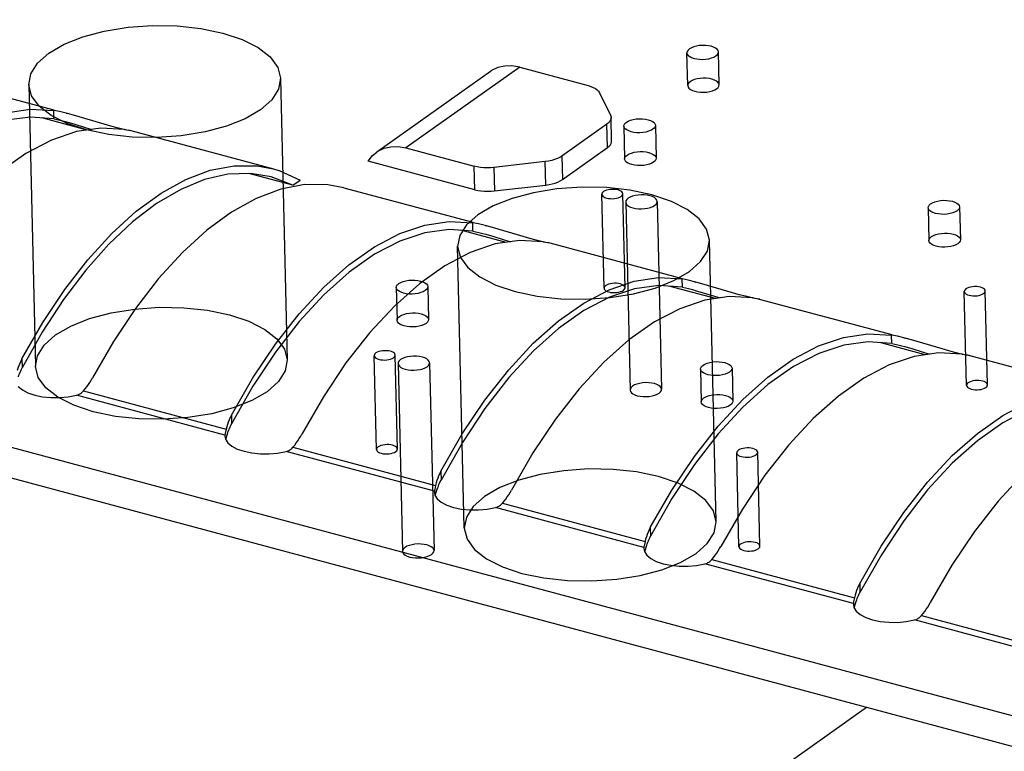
# Model space of a CAD drawing. Header units: millimetres. Extents: x 6 to 414, y 7 to 290.
# Tile 108 of 256: x 116.603 to 117.541, y 152.057 to 152.755. Entities that reach past the tile are written whole.
import ezdxf

# ---------------------------------------------------------------- set-up
doc = ezdxf.new("R2010")
doc.units = ezdxf.units.MM
doc.header["$LTSCALE"] = 23.1
doc.layers.get('0').update_dxf_attribs({"linetype": 'CONTINUOUS'})
doc.layers.add('02___PRT_ALL_AXES', color=7, linetype='CONTINUOUS')

msp = doc.modelspace()

# ---------------------------------------------------------------- linework, layer by layer
at = {"color": 7, "linetype": 'Continuous'}
for p, q in [((113.10083, 153.28489), (117.62657, 152.07047)), ((116.50976, 152.70256), (116.63608, 152.66866)), ((117.05193, 152.70539), (116.94353, 152.62851)), ((117.0798, 152.70937), (116.9714, 152.63248)), ((117.0798, 152.70937), (117.14484, 152.69192)), ((117.15572, 152.68512), (117.16626, 152.66355)), ((116.63614, 152.66027), (116.63595, 152.6682)), ((116.64153, 152.66707), (116.63595, 152.6682)), ((116.64901, 152.66519), (116.64153, 152.66707)), ((116.64771, 152.66554), (116.64912, 152.66516)), ((116.65474, 152.6636), (116.64901, 152.66519)), ((116.68394, 152.65498), (116.65474, 152.6636)), ((116.66785, 152.64951), (116.62467, 152.6611)), ((116.63614, 152.66027), (116.64186, 152.659)), ((116.64186, 152.659), (116.64569, 152.658)), ((116.64569, 152.658), (116.64841, 152.65726)), ((116.64841, 152.65726), (116.65603, 152.65504)), ((116.65603, 152.65504), (116.67203, 152.65013)), ((116.69037, 152.65319), (116.68394, 152.65498)), ((117.16283, 152.65511), (117.11985, 152.62463)), ((117.16336, 152.63273), (117.16283, 152.65511)), ((117.16735, 152.63896), (117.16682, 152.66134)), ((116.69625, 152.65164), (116.69037, 152.65319)), ((116.70135, 152.6504), (116.69625, 152.65164)), ((116.70553, 152.6495), (116.70135, 152.6504)), ((116.70928, 152.64902), (116.84509, 152.61258)), ((116.9714, 152.63248), (117.03643, 152.61503)), ((117.12038, 152.60225), (117.16336, 152.63273)), ((117.03696, 152.59265), (116.93555, 152.61986)), ((117.10412, 152.61948), (117.05525, 152.61386)), ((117.10465, 152.5971), (117.10412, 152.61948)), ((117.11985, 152.62463), (117.12038, 152.60225)), ((116.86367, 152.59697), (116.82186, 152.60819)), ((116.84294, 152.60505), (116.82344, 152.60825)), ((116.84497, 152.61259), (116.85064, 152.61088)), ((116.85064, 152.61088), (116.87056, 152.60186)), ((117.03696, 152.59265), (117.03643, 152.61503)), ((117.05525, 152.61386), (117.05578, 152.59148)), ((116.86367, 152.59697), (116.84294, 152.60505)), ((116.86367, 152.59697), (116.87056, 152.60186)), ((116.85213, 152.59315), (116.82884, 152.58437)), ((116.91229, 152.59454), (117.03513, 152.56158)), ((117.05578, 152.59148), (117.10465, 152.5971)), ((117.03519, 152.55319), (117.035, 152.56112)), ((117.04058, 152.55999), (117.035, 152.56112)), ((117.04806, 152.55811), (117.04058, 152.55999)), ((117.06689, 152.54244), (117.02372, 152.55402)), ((117.03519, 152.55319), (117.0409, 152.55192)), ((117.0409, 152.55192), (117.04474, 152.55093)), ((117.04474, 152.55093), (117.04746, 152.55018)), ((117.04676, 152.55846), (117.04817, 152.55808)), ((117.05379, 152.55652), (117.04806, 152.55811)), ((117.08299, 152.54791), (117.05379, 152.55652)), ((117.04746, 152.55018), (117.05507, 152.54796)), ((117.05507, 152.54796), (117.07107, 152.54305)), ((117.08942, 152.54611), (117.08299, 152.54791)), ((117.0953, 152.54456), (117.08942, 152.54611)), ((117.1004, 152.54332), (117.0953, 152.54456)), ((117.10457, 152.54242), (117.1004, 152.54332)), ((117.10833, 152.54194), (117.23465, 152.50804)), ((117.23471, 152.49965), (117.23452, 152.50758)), ((117.2401, 152.50645), (117.23452, 152.50758)), ((117.24758, 152.50457), (117.2401, 152.50645)), ((117.24628, 152.50492), (117.24769, 152.50454)), ((117.25331, 152.50298), (117.24758, 152.50457)), ((117.26642, 152.4889), (117.22324, 152.50048)), ((117.23471, 152.49965), (117.24043, 152.49838)), ((117.24043, 152.49838), (117.24426, 152.49739)), ((117.24426, 152.49739), (117.24698, 152.49664)), ((117.24698, 152.49664), (117.2546, 152.49442)), ((117.28251, 152.49437), (117.25331, 152.50298)), ((117.2546, 152.49442), (117.2706, 152.48951)), ((117.28894, 152.49257), (117.28251, 152.49437)), ((117.29482, 152.49102), (117.28894, 152.49257)), ((117.29992, 152.48978), (117.29482, 152.49102)), ((117.3041, 152.48888), (117.29992, 152.48978)), ((117.30785, 152.4884), (117.43417, 152.4545)), ((116.62498, 152.45691), (116.60579, 152.4229)), ((117.43424, 152.44611), (117.43405, 152.45404)), ((117.43962, 152.45291), (117.43405, 152.45404)), ((117.4471, 152.45103), (117.43962, 152.45291)), ((117.44581, 152.45138), (117.44721, 152.451)), ((117.45284, 152.44944), (117.4471, 152.45103)), ((117.48203, 152.44083), (117.45284, 152.44944)), ((117.46594, 152.43536), (117.42277, 152.44694)), ((117.43424, 152.44611), (117.43995, 152.44484)), ((117.43995, 152.44484), (117.44378, 152.44385)), ((117.44378, 152.44385), (117.44651, 152.4431)), ((117.44651, 152.4431), (117.45412, 152.44088)), ((117.45412, 152.44088), (117.47012, 152.43597)), ((117.48847, 152.43903), (117.48203, 152.44083)), ((117.49434, 152.43748), (117.48847, 152.43903)), ((116.60559, 152.43136), (116.60579, 152.4229)), ((117.49944, 152.43624), (117.49434, 152.43748)), ((117.50362, 152.43534), (117.49944, 152.43624)), ((117.50738, 152.43486), (117.6337, 152.40096)), ((116.60442, 152.42009), (116.60508, 152.42149)), ((116.60508, 152.42149), (116.60579, 152.42289)), ((116.60217, 152.40501), (116.60602, 152.40179)), ((116.60602, 152.40179), (116.61127, 152.39901)), ((116.66429, 152.40083), (116.66592, 152.40283)), ((116.66429, 152.40083), (116.80014, 152.36437)), ((116.66592, 152.40283), (116.66746, 152.40487)), ((116.82568, 152.40529), (116.80532, 152.36936)), ((116.64967, 152.39518), (116.6577, 152.39668)), ((116.79902, 152.35876), (116.6577, 152.39668)), ((116.80511, 152.37782), (116.80532, 152.36936)), ((116.80014, 152.36437), (116.79926, 152.36031)), ((116.80069, 152.36666), (116.80014, 152.36437)), ((116.80394, 152.36655), (116.80461, 152.36795)), ((116.80461, 152.36795), (116.80531, 152.36935)), ((116.79902, 152.35876), (116.79901, 152.35765)), ((116.79901, 152.35765), (116.79955, 152.35496)), ((116.79912, 152.35949), (116.79902, 152.35876)), ((116.79926, 152.36031), (116.79912, 152.35949)), ((116.79955, 152.35496), (116.80169, 152.35147)), ((116.79977, 152.3546), (116.80111, 152.35897)), ((116.80111, 152.35897), (116.80171, 152.36079)), ((116.80169, 152.35147), (116.80554, 152.34825)), ((116.80554, 152.34825), (116.81079, 152.34547)), ((116.86381, 152.34729), (116.86544, 152.34929)), ((116.86381, 152.34729), (116.99966, 152.31083)), ((116.86544, 152.34929), (116.86699, 152.35133)), ((117.0252, 152.35175), (117.00484, 152.31582)), ((116.84919, 152.34164), (116.85722, 152.34315)), ((116.99854, 152.30522), (116.85722, 152.34315)), ((116.57204, 152.32426), (117.72717, 152.01429)), ((117.00464, 152.32428), (117.00484, 152.31582)), ((116.99879, 152.30677), (116.99864, 152.30595)), ((116.99966, 152.31083), (116.99879, 152.30677)), ((117.00021, 152.31312), (116.99966, 152.31083)), ((117.00064, 152.30543), (117.00123, 152.30725)), ((117.00346, 152.31301), (117.00413, 152.31441)), ((117.00413, 152.31441), (117.00483, 152.31581)), ((116.99854, 152.30522), (116.99853, 152.30411)), ((116.99853, 152.30411), (116.99908, 152.30142)), ((116.99864, 152.30595), (116.99854, 152.30522)), ((116.99908, 152.30142), (117.00122, 152.29793)), ((116.9993, 152.30106), (117.00064, 152.30543)), ((117.00122, 152.29793), (117.00506, 152.29471)), ((117.06496, 152.29575), (117.06651, 152.29779)), ((117.22472, 152.29821), (117.20436, 152.26228)), ((117.00506, 152.29471), (117.01031, 152.29193)), ((117.04871, 152.2881), (117.05674, 152.28961)), ((117.19806, 152.25168), (117.05674, 152.28961)), ((117.06333, 152.29375), (117.06496, 152.29575)), ((117.06333, 152.29375), (117.19918, 152.25729)), ((117.20416, 152.27074), (117.20436, 152.26228)), ((117.20299, 152.25947), (117.20365, 152.26088)), ((117.20365, 152.26088), (117.20436, 152.26227)), ((117.19806, 152.25168), (117.19805, 152.25057)), ((117.19805, 152.25057), (117.1986, 152.24788)), ((117.19816, 152.25241), (117.19806, 152.25168)), ((117.19831, 152.25323), (117.19816, 152.25241)), ((117.19918, 152.25729), (117.19831, 152.25323)), ((117.19882, 152.24752), (117.20016, 152.25189)), ((117.19974, 152.25958), (117.19918, 152.25729)), ((117.20016, 152.25189), (117.20076, 152.25371)), ((117.1986, 152.24788), (117.20074, 152.24439)), ((117.20074, 152.24439), (117.20459, 152.24117)), ((117.20459, 152.24117), (117.20984, 152.23839)), ((117.26286, 152.24021), (117.26449, 152.24221)), ((117.26449, 152.24221), (117.26603, 152.24425)), ((117.42425, 152.24467), (117.40389, 152.20874)), ((117.24824, 152.23456), (117.25627, 152.23607)), ((117.39759, 152.19814), (117.25627, 152.23607)), ((117.26286, 152.24021), (117.39871, 152.20375)), ((117.40368, 152.2172), (117.40389, 152.20874)), ((117.39871, 152.20375), (117.39783, 152.19969)), ((117.39926, 152.20604), (117.39871, 152.20375)), ((117.40251, 152.20593), (117.40318, 152.20734)), ((117.40318, 152.20734), (117.40388, 152.20873)), ((117.39759, 152.19814), (117.39758, 152.19703)), ((117.39758, 152.19703), (117.39812, 152.19434)), ((117.39769, 152.19887), (117.39759, 152.19814)), ((117.39783, 152.19969), (117.39769, 152.19887)), ((117.39812, 152.19434), (117.40026, 152.19085)), ((117.39834, 152.19398), (117.39968, 152.19835)), ((117.39968, 152.19835), (117.40028, 152.20017)), ((117.40026, 152.19085), (117.40411, 152.18763)), ((117.40411, 152.18763), (117.40936, 152.18485)), ((117.46238, 152.18667), (117.46401, 152.18867)), ((117.46238, 152.18667), (117.59823, 152.15021)), ((117.46401, 152.18867), (117.46555, 152.19071)), ((117.44776, 152.18102), (117.45579, 152.18253)), ((117.59711, 152.14461), (117.45579, 152.18253)), ((116.60603, 151.52914), (117.41005, 152.09939))]:
    msp.add_line(p, q, dxfattribs=at)
at = {"color": 6, "linetype": 'Continuous'}
for p, q in [((116.6121, 152.69291), (116.61846, 152.42435)), ((116.85204, 152.69859), (116.8584, 152.43003)), ((117.1601, 152.49879), (117.15798, 152.58831)), ((117.1801, 152.49926), (117.17798, 152.58878)), ((117.18071, 152.58075), (117.18495, 152.40171)), ((117.2107, 152.58146), (117.21494, 152.40242)), ((117.26691, 152.27594), (117.26054, 152.5445)), ((117.02697, 152.27025), (117.02061, 152.53881)), ((117.50538, 152.40614), (117.50326, 152.49566)), ((117.52538, 152.40661), (117.52326, 152.49613)), ((116.94329, 152.34502), (116.94117, 152.43454)), ((116.96329, 152.34549), (116.96117, 152.43501)), ((116.9639, 152.42698), (116.96814, 152.24794)), ((116.99389, 152.42769), (116.99813, 152.24865)), ((117.28857, 152.25236), (117.28645, 152.34189)), ((117.30857, 152.25284), (117.30645, 152.34236))]:
    msp.add_line(p, q, dxfattribs=at)
at = {"color": 7, "linetype": 'Continuous'}
for points in [[(116.63126, 152.7228), (116.64581, 152.73125), (116.66365, 152.73834), (116.68409, 152.74381), (116.70678, 152.7475), (116.73004, 152.74913), (116.75338, 152.74873), (116.7759, 152.74632), (116.79711, 152.74188), (116.81545, 152.73575), (116.83062, 152.72809), (116.84203, 152.7192), (116.84935, 152.70924), (116.85203, 152.69893), (116.85014, 152.6885), (116.84375, 152.67835), (116.83288, 152.6687)], [(116.83288, 152.6687), (116.81833, 152.66025), (116.80049, 152.65316), (116.78004, 152.64769), (116.75736, 152.644), (116.7341, 152.64237), (116.71076, 152.64276), (116.68824, 152.64518), (116.66703, 152.64962), (116.64868, 152.65575), (116.63352, 152.66341), (116.62211, 152.6723), (116.61479, 152.68226), (116.61211, 152.69257), (116.614, 152.703), (116.62039, 152.71315), (116.63126, 152.7228)], [(117.0798, 152.70937), (117.07242, 152.71064), (117.0655, 152.71052), (117.05895, 152.70899), (117.05305, 152.70614), (117.05196, 152.70541)], [(117.14484, 152.69192), (117.14748, 152.69109), (117.14981, 152.69013), (117.15184, 152.68903), (117.15352, 152.68781), (117.15481, 152.68651), (117.15572, 152.68512)], [(116.40607, 152.4849), (116.42654, 152.52044), (116.44804, 152.55261), (116.47071, 152.58156), (116.49414, 152.60685), (116.51809, 152.62813), (116.54228, 152.64523), (116.56643, 152.65789), (116.59027, 152.66602), (116.6134, 152.66943), (116.63595, 152.6682)], [(117.16626, 152.66355), (117.16674, 152.66211), (117.16682, 152.66133)], [(116.63614, 152.66027), (116.61362, 152.6619), (116.59048, 152.65877), (116.56661, 152.65081), (116.54241, 152.63821), (116.51817, 152.62107), (116.49418, 152.59964), (116.47072, 152.57413), (116.44807, 152.54488), (116.42663, 152.51237)], [(117.16682, 152.66133), (117.16679, 152.66067), (117.16641, 152.65922), (117.16562, 152.65779), (117.16443, 152.65642), (117.16283, 152.65511)], [(116.70316, 152.65016), (116.68061, 152.6514), (116.65748, 152.64798), (116.63363, 152.63985)], [(116.70316, 152.65016), (116.70713, 152.64947), (116.70933, 152.649), (116.70946, 152.64897)], [(116.70979, 152.64884), (116.70972, 152.64883), (116.70844, 152.64897), (116.70553, 152.6495)], [(116.63363, 152.63985), (116.60948, 152.62719), (116.58529, 152.61009), (116.56135, 152.58881), (116.53791, 152.56353), (116.51525, 152.53457), (116.49375, 152.5024), (116.47328, 152.46686)], [(117.16336, 152.63273), (117.16496, 152.63404), (117.16615, 152.63541), (117.16694, 152.63684), (117.16732, 152.63829), (117.16735, 152.63895)], [(116.93555, 152.61986), (116.93968, 152.62519), (116.94355, 152.62852)], [(116.94355, 152.62852), (116.94464, 152.62925), (116.95054, 152.63211), (116.95709, 152.63364), (116.96401, 152.63375), (116.9714, 152.63248)], [(117.11985, 152.62463), (117.11788, 152.62341), (117.11563, 152.62233), (117.11306, 152.62138), (117.11026, 152.62058), (117.10729, 152.61995), (117.10412, 152.61948)], [(116.60559, 152.43136), (116.62551, 152.46602), (116.64643, 152.49749), (116.66846, 152.52593), (116.69124, 152.55091), (116.71454, 152.5721), (116.73808, 152.58935), (116.76162, 152.6024), (116.78492, 152.61118), (116.8077, 152.61553), (116.82973, 152.61544), (116.84497, 152.61259)], [(116.82344, 152.60825), (116.80184, 152.60742), (116.77957, 152.60232), (116.75686, 152.59297), (116.73395, 152.57953), (116.71108, 152.56208), (116.68851, 152.54085), (116.66646, 152.51603), (116.64517, 152.48791), (116.62498, 152.45691)], [(117.05525, 152.61386), (117.05199, 152.61359), (117.04875, 152.6135), (117.0455, 152.61361), (117.04233, 152.6139), (117.03932, 152.61437), (117.03643, 152.61503)], [(116.91218, 152.59455), (116.89694, 152.59741), (116.87491, 152.59749), (116.85213, 152.59315)], [(117.10465, 152.5971), (117.10782, 152.59757), (117.11079, 152.5982), (117.11359, 152.599), (117.11616, 152.59995), (117.11841, 152.60103), (117.12038, 152.60225)], [(117.03696, 152.59265), (117.03985, 152.59199), (117.04286, 152.59152), (117.04603, 152.59123), (117.04928, 152.59112), (117.05252, 152.59121), (117.05578, 152.59148)], [(117.24139, 152.5146), (117.2521, 152.52408), (117.25857, 152.53422), (117.26054, 152.54465), (117.25785, 152.55515), (117.25071, 152.56494), (117.23937, 152.57385), (117.22426, 152.58153), (117.20562, 152.58779), (117.1848, 152.59216), (117.1623, 152.59461), (117.13896, 152.59505), (117.11528, 152.5934), (117.09299, 152.5898), (117.0725, 152.58436), (117.05461, 152.57729), (117.03977, 152.56871)], [(117.15958, 152.5908), (117.15868, 152.59001), (117.15815, 152.58916), (117.15798, 152.58829), (117.15821, 152.58742), (117.1588, 152.5866), (117.15975, 152.58586), (117.161, 152.58522), (117.16256, 152.5847), (117.16429, 152.58434), (117.16617, 152.58413), (117.16811, 152.58409), (117.17009, 152.58423), (117.17194, 152.58453), (117.17365, 152.58499), (117.17514, 152.58557), (117.17638, 152.58629)], [(117.17638, 152.58629), (117.17727, 152.58708), (117.17781, 152.58793), (117.17798, 152.58879), (117.17775, 152.58967), (117.17716, 152.59048), (117.17621, 152.59123), (117.17495, 152.59187), (117.1734, 152.59239), (117.17166, 152.59275), (117.16979, 152.59296), (117.16784, 152.59299), (117.16587, 152.59286), (117.16401, 152.59256), (117.16231, 152.5921), (117.16081, 152.59151), (117.15958, 152.5908)], [(116.82884, 152.58437), (116.80529, 152.57132), (116.78175, 152.55407), (116.75845, 152.53288), (116.73567, 152.5079), (116.71364, 152.47946), (116.69272, 152.44798), (116.6728, 152.41332)], [(117.1831, 152.58449), (117.18176, 152.5833), (117.18095, 152.58203), (117.18071, 152.58073), (117.18104, 152.57942), (117.18194, 152.57819), (117.18335, 152.57708), (117.18524, 152.57612), (117.18757, 152.57534), (117.19017, 152.57479), (117.19299, 152.57449), (117.1959, 152.57443), (117.19886, 152.57464), (117.20165, 152.57509), (117.20421, 152.57577), (117.20645, 152.57665), (117.2083, 152.57772)], [(117.2083, 152.57772), (117.20964, 152.57891), (117.21045, 152.58018), (117.2107, 152.58148), (117.21036, 152.58279), (117.20947, 152.58402), (117.20805, 152.58513), (117.20616, 152.58609), (117.20383, 152.58687), (117.20123, 152.58742), (117.19842, 152.58773), (117.1955, 152.58778), (117.19254, 152.58757), (117.18975, 152.58712), (117.18719, 152.58644), (117.18496, 152.58556), (117.1831, 152.58449)], [(116.80511, 152.37782), (116.82559, 152.41336), (116.84709, 152.44553), (116.86975, 152.47449), (116.89319, 152.49977), (116.91714, 152.52105), (116.94132, 152.53815), (116.96547, 152.55081), (116.98932, 152.55894), (117.01245, 152.56235), (117.035, 152.56112)], [(117.03977, 152.56871), (117.02905, 152.55923), (117.02259, 152.54909), (117.02062, 152.53866), (117.0233, 152.52816), (117.03045, 152.51837), (117.04179, 152.50946), (117.05689, 152.50178), (117.07553, 152.49552), (117.09635, 152.49115), (117.11886, 152.4887), (117.14219, 152.48826), (117.16587, 152.48991), (117.18817, 152.49351), (117.20865, 152.49895), (117.22654, 152.50602), (117.24139, 152.5146)], [(117.03519, 152.55319), (117.01266, 152.55482), (116.98953, 152.55169), (116.96565, 152.54373), (116.94145, 152.53113), (116.91722, 152.51399), (116.89322, 152.49256), (116.86977, 152.46705), (116.84712, 152.4378), (116.82568, 152.40529)], [(117.10221, 152.54308), (117.07965, 152.54432), (117.05652, 152.5409), (117.03268, 152.53277)], [(117.10221, 152.54308), (117.10618, 152.54239), (117.10838, 152.54192), (117.10851, 152.54189)], [(117.10883, 152.54176), (117.10876, 152.54175), (117.10749, 152.54189), (117.10457, 152.54242)], [(117.03268, 152.53277), (117.00853, 152.52011), (116.98434, 152.50301), (116.96039, 152.48173), (116.93696, 152.45645), (116.91429, 152.4275), (116.89279, 152.39532), (116.87232, 152.35978)], [(117.00464, 152.32428), (117.02511, 152.35982), (117.04661, 152.39199), (117.06928, 152.42095), (117.09271, 152.44623), (117.11666, 152.46751), (117.14085, 152.48461), (117.165, 152.49727), (117.18884, 152.5054), (117.21197, 152.50881), (117.23452, 152.50758)], [(117.23471, 152.49965), (117.21219, 152.50128), (117.18905, 152.49815), (117.16518, 152.49019), (117.14098, 152.47759), (117.11674, 152.46045), (117.09275, 152.43902), (117.06929, 152.41351), (117.04664, 152.38426), (117.0252, 152.35175)], [(117.1617, 152.50128), (117.16081, 152.50049), (117.16027, 152.49964), (117.1601, 152.49877), (117.16033, 152.4979), (117.16092, 152.49708), (117.16187, 152.49634), (117.16313, 152.4957), (117.16468, 152.49518), (117.16641, 152.49481), (117.16829, 152.49461), (117.17023, 152.49457), (117.17221, 152.49471), (117.17407, 152.49501), (117.17577, 152.49547), (117.17726, 152.49605), (117.1785, 152.49677)], [(117.1785, 152.49677), (117.17939, 152.49756), (117.17993, 152.4984), (117.1801, 152.49927), (117.17987, 152.50015), (117.17928, 152.50096), (117.17833, 152.50171), (117.17707, 152.50235), (117.17552, 152.50287), (117.17378, 152.50323), (117.17191, 152.50344), (117.16996, 152.50347), (117.16799, 152.50334), (117.16613, 152.50304), (117.16443, 152.50258), (117.16294, 152.50199), (117.1617, 152.50128)], [(117.50486, 152.49815), (117.50397, 152.49736), (117.50343, 152.49651), (117.50326, 152.49564), (117.50349, 152.49477), (117.50408, 152.49395), (117.50503, 152.49321), (117.50629, 152.49257), (117.50784, 152.49205), (117.50957, 152.49168), (117.51145, 152.49148), (117.51339, 152.49144), (117.51537, 152.49158), (117.51722, 152.49188), (117.51893, 152.49233), (117.52042, 152.49292), (117.52166, 152.49364)], [(117.52166, 152.49364), (117.52255, 152.49443), (117.52309, 152.49527), (117.52326, 152.49614), (117.52303, 152.49702), (117.52244, 152.49783), (117.52149, 152.49858), (117.52023, 152.49922), (117.51868, 152.49974), (117.51694, 152.5001), (117.51507, 152.50031), (117.51312, 152.50034), (117.51115, 152.50021), (117.50929, 152.4999), (117.50759, 152.49945), (117.50609, 152.49886), (117.50486, 152.49815)], [(117.30173, 152.48954), (117.27918, 152.49078), (117.25605, 152.48736), (117.2322, 152.47923)], [(117.30173, 152.48954), (117.3057, 152.48885), (117.3079, 152.48838), (117.30803, 152.48835)], [(117.30836, 152.48823), (117.30829, 152.48821), (117.30701, 152.48835), (117.3041, 152.48888)], [(116.63762, 152.45424), (116.65217, 152.46268), (116.67001, 152.46978), (116.69046, 152.47525), (116.71314, 152.47894), (116.7364, 152.48057), (116.75974, 152.48017), (116.78226, 152.47776), (116.80347, 152.47332), (116.82182, 152.46719), (116.83698, 152.45953), (116.84839, 152.45064), (116.85571, 152.44068), (116.85839, 152.43037), (116.8565, 152.41994), (116.85011, 152.40979), (116.83924, 152.40014)], [(117.2322, 152.47923), (117.20805, 152.46657), (117.18386, 152.44947), (117.15992, 152.42819), (117.13648, 152.40291), (117.11382, 152.37396), (117.09231, 152.34178), (117.07185, 152.30624)], [(116.83924, 152.40014), (116.82469, 152.39169), (116.80685, 152.3846), (116.78641, 152.37913), (116.76372, 152.37544), (116.74046, 152.3738), (116.71712, 152.3742), (116.6946, 152.37662), (116.67339, 152.38106), (116.65505, 152.38719), (116.63988, 152.39485), (116.62847, 152.40373), (116.62115, 152.4137), (116.61848, 152.424), (116.62037, 152.43443), (116.62675, 152.44459), (116.63762, 152.45424)], [(117.20416, 152.27074), (117.22463, 152.30628), (117.24613, 152.33845), (117.2688, 152.36741), (117.29224, 152.39269), (117.31618, 152.41397), (117.34037, 152.43107), (117.36452, 152.44373), (117.38836, 152.45186), (117.41149, 152.45528), (117.43405, 152.45404)], [(117.43424, 152.44611), (117.41171, 152.44774), (117.38858, 152.44461), (117.3647, 152.43665), (117.3405, 152.42405), (117.31626, 152.40691), (117.29227, 152.38549), (117.26881, 152.35997), (117.24616, 152.33072), (117.22472, 152.29821)], [(116.95957, 152.43252), (116.96046, 152.43331), (116.961, 152.43415), (116.96117, 152.43502), (116.96094, 152.4359), (116.96035, 152.43671), (116.9594, 152.43746), (116.95814, 152.4381), (116.95659, 152.43862), (116.95486, 152.43898), (116.95298, 152.43919), (116.95104, 152.43922), (116.94906, 152.43909), (116.9472, 152.43879), (116.9455, 152.43833), (116.94401, 152.43774), (116.94277, 152.43703)], [(116.60559, 152.43136), (116.60449, 152.42918), (116.6035, 152.42697), (116.60261, 152.42473), (116.60183, 152.42248), (116.60117, 152.4202)], [(116.94277, 152.43703), (116.94188, 152.43624), (116.94134, 152.43539), (116.94117, 152.43452), (116.9414, 152.43365), (116.94199, 152.43283), (116.94294, 152.43209), (116.9442, 152.43145), (116.94575, 152.43093), (116.94749, 152.43056), (116.94936, 152.43036), (116.95131, 152.43032), (116.95328, 152.43046), (116.95514, 152.43076), (116.95684, 152.43122), (116.95833, 152.4318), (116.95957, 152.43252)], [(116.96629, 152.43072), (116.96495, 152.42953), (116.96415, 152.42826), (116.9639, 152.42696), (116.96423, 152.42565), (116.96513, 152.42442), (116.96655, 152.42331), (116.96843, 152.42235), (116.97076, 152.42157), (116.97337, 152.42102), (116.97618, 152.42071), (116.9791, 152.42066), (116.98206, 152.42087), (116.98484, 152.42132), (116.9874, 152.422), (116.98964, 152.42288), (116.9915, 152.42395)], [(116.9915, 152.42395), (116.99283, 152.42514), (116.99364, 152.42641), (116.99389, 152.42771), (116.99355, 152.42902), (116.99266, 152.43025), (116.99124, 152.43136), (116.98935, 152.43232), (116.98702, 152.4331), (116.98442, 152.43365), (116.98161, 152.43395), (116.97869, 152.43401), (116.97573, 152.4338), (116.97295, 152.43335), (116.97038, 152.43267), (116.96815, 152.43179), (116.96629, 152.43072)], [(117.50126, 152.436), (117.4787, 152.43724), (117.45557, 152.43382), (117.43172, 152.42569)], [(117.50126, 152.436), (117.50523, 152.43531), (117.50742, 152.43485), (117.50755, 152.43481)], [(117.50788, 152.43469), (117.50781, 152.43467), (117.50654, 152.43481), (117.50362, 152.43534)], [(116.60219, 152.41433), (116.60268, 152.41578), (116.60322, 152.41723), (116.6038, 152.41866), (116.60442, 152.42009)], [(117.43172, 152.42569), (117.40757, 152.41303), (117.38339, 152.39593), (117.35944, 152.37465), (117.336, 152.34937), (117.31334, 152.32042), (117.29184, 152.28824), (117.27137, 152.2527)], [(116.66746, 152.40487), (116.66893, 152.40694), (116.67031, 152.40904), (116.67159, 152.41117), (116.67279, 152.41331)], [(117.52378, 152.40412), (117.52467, 152.40491), (117.52521, 152.40575), (117.52538, 152.40662), (117.52515, 152.4075), (117.52456, 152.40831), (117.52361, 152.40905), (117.52235, 152.4097), (117.5208, 152.41022), (117.51906, 152.41058), (117.51719, 152.41079), (117.51525, 152.41082), (117.51327, 152.41068), (117.51141, 152.41038), (117.50971, 152.40993), (117.50822, 152.40934), (117.50698, 152.40863)], [(116.66243, 152.39901), (116.6634, 152.39987), (116.66429, 152.40083)], [(117.18734, 152.40545), (117.186, 152.40426), (117.18519, 152.40299), (117.18495, 152.40169), (117.18528, 152.40038), (117.18618, 152.39915), (117.18759, 152.39804), (117.18948, 152.39708), (117.19181, 152.3963), (117.19442, 152.39575), (117.19723, 152.39544), (117.20014, 152.39539), (117.2031, 152.3956), (117.20589, 152.39605), (117.20845, 152.39673), (117.21069, 152.39761), (117.21254, 152.39868)], [(117.21254, 152.39868), (117.21388, 152.39987), (117.21469, 152.40113), (117.21494, 152.40244), (117.2146, 152.40375), (117.21371, 152.40497), (117.21229, 152.40609), (117.2104, 152.40705), (117.20807, 152.40783), (117.20547, 152.40838), (117.20266, 152.40868), (117.19974, 152.40874), (117.19678, 152.40853), (117.19399, 152.40808), (117.19143, 152.4074), (117.1892, 152.40652), (117.18734, 152.40545)], [(117.40368, 152.2172), (117.42416, 152.25274), (117.44566, 152.28491), (117.46832, 152.31387), (117.49176, 152.33915), (117.51571, 152.36043), (117.53989, 152.37753), (117.56404, 152.39019), (117.58789, 152.39832), (117.61102, 152.40174), (117.63357, 152.4005)], [(117.50698, 152.40863), (117.50609, 152.40784), (117.50555, 152.40699), (117.50538, 152.40612), (117.50561, 152.40525), (117.5062, 152.40443), (117.50715, 152.40369), (117.50841, 152.40305), (117.50996, 152.40253), (117.51169, 152.40216), (117.51357, 152.40196), (117.51551, 152.40192), (117.51749, 152.40206), (117.51935, 152.40236), (117.52105, 152.40281), (117.52254, 152.4034), (117.52378, 152.40412)], [(116.61127, 152.39901), (116.61777, 152.39682), (116.62518, 152.39527), (116.63324, 152.39448), (116.64157, 152.39444), (116.64967, 152.39518)], [(116.6577, 152.39668), (116.65901, 152.39709), (116.66024, 152.39762), (116.66138, 152.39826), (116.66243, 152.39901)], [(117.63376, 152.39257), (117.61123, 152.3942), (117.5881, 152.39108), (117.56422, 152.38311), (117.54002, 152.37052), (117.51579, 152.35337), (117.49179, 152.33195), (117.46834, 152.30643), (117.44569, 152.27718), (117.42425, 152.24467)], [(116.80512, 152.37782), (116.80401, 152.37564), (116.80302, 152.37343), (116.80213, 152.37119), (116.80136, 152.36894), (116.80069, 152.36666)], [(116.80171, 152.36079), (116.8022, 152.36224), (116.80274, 152.36369), (116.80332, 152.36512), (116.80394, 152.36655)], [(117.63125, 152.37215), (117.6071, 152.35949), (117.58291, 152.34239), (117.55896, 152.32111), (117.53553, 152.29583), (117.51286, 152.26688), (117.49136, 152.23471), (117.47089, 152.19916)], [(116.86699, 152.35133), (116.86845, 152.3534), (116.86983, 152.3555), (116.87112, 152.35763), (116.87232, 152.35977)], [(116.81079, 152.34547), (116.81729, 152.34328), (116.82471, 152.34173), (116.83276, 152.34094), (116.8411, 152.3409), (116.84919, 152.34164)], [(116.85722, 152.34315), (116.85853, 152.34355), (116.85976, 152.34408), (116.8609, 152.34472), (116.86195, 152.34547)], [(116.86195, 152.34547), (116.86293, 152.34633), (116.86381, 152.34729)], [(116.94489, 152.34751), (116.944, 152.34672), (116.94346, 152.34587), (116.94329, 152.345), (116.94352, 152.34413), (116.94411, 152.34331), (116.94506, 152.34257), (116.94632, 152.34193), (116.94787, 152.34141), (116.94961, 152.34104), (116.95148, 152.34084), (116.95343, 152.3408), (116.9554, 152.34094), (116.95726, 152.34124), (116.95896, 152.34169), (116.96046, 152.34228), (116.96169, 152.343)], [(116.96169, 152.343), (116.96259, 152.34379), (116.96312, 152.34463), (116.96329, 152.3455), (116.96306, 152.34638), (116.96247, 152.34719), (116.96152, 152.34794), (116.96027, 152.34858), (116.95871, 152.3491), (116.95698, 152.34946), (116.9551, 152.34967), (116.95316, 152.3497), (116.95118, 152.34957), (116.94933, 152.34926), (116.94762, 152.34881), (116.94613, 152.34822), (116.94489, 152.34751)], [(117.28805, 152.34438), (117.28716, 152.34359), (117.28662, 152.34274), (117.28645, 152.34187), (117.28668, 152.341), (117.28727, 152.34018), (117.28822, 152.33944), (117.28948, 152.3388), (117.29103, 152.33828), (117.29277, 152.33791), (117.29464, 152.33771), (117.29659, 152.33767), (117.29856, 152.33781), (117.30042, 152.33811), (117.30212, 152.33856), (117.30361, 152.33915), (117.30485, 152.33987)], [(117.30485, 152.33987), (117.30574, 152.34066), (117.30628, 152.3415), (117.30645, 152.34237), (117.30622, 152.34325), (117.30563, 152.34406), (117.30468, 152.3448), (117.30342, 152.34545), (117.30187, 152.34597), (117.30014, 152.34633), (117.29826, 152.34654), (117.29632, 152.34657), (117.29434, 152.34643), (117.29249, 152.34613), (117.29078, 152.34568), (117.28929, 152.34509), (117.28805, 152.34438)], [(117.24775, 152.24604), (117.25846, 152.25552), (117.26493, 152.26566), (117.2669, 152.27609), (117.26422, 152.28658), (117.25707, 152.29638), (117.24573, 152.30529), (117.23062, 152.31297), (117.21198, 152.31922), (117.19116, 152.3236), (117.16866, 152.32605), (117.14533, 152.32649), (117.12165, 152.32484), (117.09935, 152.32124), (117.07886, 152.3158), (117.06097, 152.30873), (117.04613, 152.30015)], [(117.00464, 152.32428), (117.00354, 152.3221), (117.00254, 152.31989), (117.00166, 152.31765), (117.00088, 152.3154), (117.00021, 152.31312)], [(117.00123, 152.30725), (117.00173, 152.3087), (117.00226, 152.31015), (117.00284, 152.31158), (117.00346, 152.31301)], [(117.04613, 152.30015), (117.03541, 152.29067), (117.02895, 152.28052), (117.02698, 152.2701), (117.02966, 152.2596), (117.03681, 152.24981), (117.04815, 152.2409), (117.06325, 152.23322), (117.0819, 152.22696), (117.10272, 152.22259), (117.12522, 152.22013), (117.14855, 152.2197), (117.17223, 152.22135), (117.19453, 152.22495), (117.21501, 152.23039), (117.23291, 152.23746), (117.24775, 152.24604)], [(117.06651, 152.29779), (117.06797, 152.29986), (117.06935, 152.30196), (117.07064, 152.30409), (117.07184, 152.30623)], [(117.01031, 152.29193), (117.01681, 152.28974), (117.02423, 152.28819), (117.03229, 152.2874), (117.04062, 152.28736), (117.04871, 152.2881)], [(117.05674, 152.28961), (117.05805, 152.29001), (117.05928, 152.29054), (117.06042, 152.29118), (117.06148, 152.29193)], [(117.06148, 152.29193), (117.06245, 152.29279), (117.06333, 152.29375)], [(117.20416, 152.27074), (117.20306, 152.26856), (117.20207, 152.26635), (117.20118, 152.26412), (117.2004, 152.26186), (117.19974, 152.25958)], [(116.97053, 152.25167), (116.96919, 152.25049), (116.96839, 152.24922), (116.96814, 152.24792), (116.96848, 152.24661), (116.96937, 152.24538), (116.97079, 152.24427), (116.97267, 152.24331), (116.975, 152.24253), (116.97761, 152.24198), (116.98042, 152.24167), (116.98334, 152.24162), (116.9863, 152.24182), (116.98908, 152.24228), (116.99164, 152.24296), (116.99388, 152.24384), (116.99574, 152.24491)], [(116.99574, 152.24491), (116.99708, 152.2461), (116.99788, 152.24736), (116.99813, 152.24867), (116.99779, 152.24998), (116.9969, 152.2512), (116.99548, 152.25232), (116.9936, 152.25328), (116.99127, 152.25406), (116.98866, 152.25461), (116.98585, 152.25491), (116.98293, 152.25497), (116.97997, 152.25476), (116.97719, 152.25431), (116.97463, 152.25363), (116.97239, 152.25275), (116.97053, 152.25167)], [(117.20076, 152.25371), (117.20125, 152.25516), (117.20179, 152.25661), (117.20237, 152.25804), (117.20299, 152.25947)], [(117.26603, 152.24425), (117.2675, 152.24632), (117.26888, 152.24842), (117.27016, 152.25055), (117.27136, 152.25269)], [(117.29017, 152.25486), (117.28928, 152.25407), (117.28874, 152.25322), (117.28857, 152.25235), (117.2888, 152.25148), (117.28939, 152.25066), (117.29034, 152.24992), (117.2916, 152.24928), (117.29315, 152.24876), (117.29489, 152.24839), (117.29676, 152.24819), (117.29871, 152.24815), (117.30068, 152.24829), (117.30254, 152.24859), (117.30424, 152.24904), (117.30574, 152.24963), (117.30697, 152.25035)], [(117.30697, 152.25035), (117.30787, 152.25114), (117.3084, 152.25198), (117.30857, 152.25285), (117.30834, 152.25373), (117.30775, 152.25454), (117.3068, 152.25528), (117.30555, 152.25592), (117.30399, 152.25645), (117.30226, 152.25681), (117.30038, 152.25701), (117.29844, 152.25705), (117.29646, 152.25691), (117.29461, 152.25661), (117.2929, 152.25616), (117.29141, 152.25557), (117.29017, 152.25486)], [(117.20984, 152.23839), (117.21634, 152.2362), (117.22375, 152.23465), (117.23181, 152.23386), (117.24014, 152.23382), (117.24824, 152.23456)], [(117.25627, 152.23607), (117.25758, 152.23647), (117.25881, 152.237), (117.25995, 152.23764), (117.261, 152.2384)], [(117.261, 152.2384), (117.26197, 152.23925), (117.26286, 152.24021)], [(117.40369, 152.2172), (117.40258, 152.21502), (117.40159, 152.21281), (117.4007, 152.21058), (117.39993, 152.20832), (117.39926, 152.20604)], [(117.40028, 152.20017), (117.40077, 152.20163), (117.40131, 152.20307), (117.40189, 152.2045), (117.40251, 152.20593)], [(117.46555, 152.19071), (117.46702, 152.19278), (117.4684, 152.19488), (117.46969, 152.19701), (117.47089, 152.19915)], [(117.40936, 152.18485), (117.41586, 152.18266), (117.42328, 152.18111), (117.43133, 152.18032), (117.43967, 152.18028), (117.44776, 152.18102)], [(117.45579, 152.18253), (117.4571, 152.18293), (117.45833, 152.18346), (117.45947, 152.1841), (117.46052, 152.18486)], [(117.46052, 152.18486), (117.4615, 152.18572), (117.46238, 152.18667)]]:
    msp.add_lwpolyline(points, dxfattribs=at)
at = {"layer": '02___PRT_ALL_AXES', "color": 6, "linetype": 'Continuous'}
for p, q in [((117.23977, 152.69186), (117.23903, 152.72319)), ((117.26976, 152.69257), (117.26902, 152.7239)), ((117.20898, 152.65397), (117.20972, 152.62264)), ((117.17899, 152.65326), (117.17973, 152.62193)), ((117.46882, 152.57549), (117.46956, 152.54416)), ((117.49881, 152.5762), (117.49956, 152.54487)), ((116.96218, 152.49949), (116.96292, 152.46816)), ((116.99217, 152.5002), (116.99291, 152.46887)), ((117.25201, 152.42172), (117.25276, 152.39039)), ((117.28201, 152.42243), (117.28275, 152.3911))]:
    msp.add_line(p, q, dxfattribs=at)
at = {"layer": '02___PRT_ALL_AXES', "color": 7, "linetype": 'Continuous'}
for points in [[(117.26216, 152.72931), (117.25955, 152.72986), (117.25674, 152.73017), (117.25382, 152.73022), (117.25086, 152.73001), (117.24808, 152.72956), (117.24552, 152.72888), (117.24328, 152.728), (117.24142, 152.72693), (117.24008, 152.72574), (117.23928, 152.72447), (117.23903, 152.72317), (117.23937, 152.72186), (117.24026, 152.72064), (117.24168, 152.71952), (117.24356, 152.71856), (117.24589, 152.71778)], [(117.24589, 152.71778), (117.2485, 152.71723), (117.25131, 152.71693), (117.25423, 152.71687), (117.25719, 152.71708), (117.25997, 152.71753), (117.26253, 152.71821), (117.26477, 152.71909), (117.26663, 152.72016), (117.26797, 152.72135), (117.26877, 152.72262), (117.26902, 152.72392), (117.26868, 152.72523), (117.26779, 152.72646), (117.26637, 152.72757), (117.26449, 152.72853), (117.26216, 152.72931)], [(117.2629, 152.69798), (117.2603, 152.69853), (117.25748, 152.69883), (117.25457, 152.69889), (117.25161, 152.69868), (117.24882, 152.69823), (117.24626, 152.69755), (117.24402, 152.69667), (117.24217, 152.6956), (117.24083, 152.69441), (117.24002, 152.69314), (117.23977, 152.69184), (117.24011, 152.69053), (117.241, 152.6893), (117.24242, 152.68819), (117.24431, 152.68723), (117.24664, 152.68645)], [(117.24664, 152.68645), (117.24924, 152.6859), (117.25205, 152.68559), (117.25497, 152.68554), (117.25793, 152.68575), (117.26072, 152.6862), (117.26328, 152.68688), (117.26551, 152.68776), (117.26737, 152.68883), (117.26871, 152.69002), (117.26952, 152.69128), (117.26976, 152.69259), (117.26943, 152.6939), (117.26853, 152.69512), (117.26712, 152.69624), (117.26523, 152.6972), (117.2629, 152.69798)], [(117.18585, 152.64785), (117.18356, 152.64862), (117.18167, 152.64957), (117.18024, 152.65069), (117.17932, 152.65193), (117.17899, 152.65322), (117.17923, 152.65452), (117.18002, 152.65579), (117.18138, 152.657), (117.1832, 152.65805), (117.18543, 152.65894), (117.18799, 152.65962), (117.19082, 152.66009), (117.19373, 152.66029), (117.19665, 152.66024), (117.19946, 152.65994), (117.20211, 152.65938)], [(117.20211, 152.65938), (117.20441, 152.65862), (117.2063, 152.65766), (117.20773, 152.65655), (117.20864, 152.6553), (117.20898, 152.65401), (117.20874, 152.65271), (117.20794, 152.65144), (117.20659, 152.65024), (117.20477, 152.64918), (117.20254, 152.64829), (117.19998, 152.64761), (117.19715, 152.64715), (117.19424, 152.64694), (117.19132, 152.64699), (117.1885, 152.6473), (117.18585, 152.64785)], [(117.1866, 152.61652), (117.1843, 152.61728), (117.18241, 152.61824), (117.18098, 152.61935), (117.18007, 152.6206), (117.17973, 152.62189), (117.17997, 152.62319), (117.18077, 152.62446), (117.18212, 152.62567), (117.18394, 152.62672), (117.18617, 152.62761), (117.18873, 152.62829), (117.19156, 152.62875), (117.19447, 152.62896), (117.19739, 152.62891), (117.20021, 152.62861), (117.20286, 152.62805)], [(117.20286, 152.62805), (117.20515, 152.62728), (117.20705, 152.62633), (117.20847, 152.62522), (117.20939, 152.62397), (117.20972, 152.62268), (117.20948, 152.62138), (117.20869, 152.62011), (117.20733, 152.6189), (117.20551, 152.61785), (117.20328, 152.61696), (117.20072, 152.61628), (117.19789, 152.61582), (117.19498, 152.61561), (117.19206, 152.61566), (117.18925, 152.61596), (117.1866, 152.61652)], [(117.47569, 152.57008), (117.47339, 152.57084), (117.4715, 152.5718), (117.47007, 152.57291), (117.46916, 152.57416), (117.46882, 152.57545), (117.46906, 152.57675), (117.46986, 152.57802), (117.47122, 152.57923), (117.47304, 152.58028), (117.47527, 152.58117), (117.47782, 152.58185), (117.48066, 152.58231), (117.48356, 152.58252), (117.48648, 152.58247), (117.4893, 152.58217), (117.49195, 152.58161)], [(117.49195, 152.58161), (117.49424, 152.58084), (117.49614, 152.57989), (117.49756, 152.57878), (117.49848, 152.57753), (117.49881, 152.57624), (117.49858, 152.57494), (117.49778, 152.57367), (117.49642, 152.57246), (117.4946, 152.57141), (117.49237, 152.57052), (117.48981, 152.56984), (117.48698, 152.56938), (117.48407, 152.56917), (117.48115, 152.56922), (117.47834, 152.56952), (117.47569, 152.57008)], [(117.47643, 152.53875), (117.47414, 152.53951), (117.47224, 152.54047), (117.47081, 152.54158), (117.4699, 152.54283), (117.46957, 152.54411), (117.4698, 152.54542), (117.4706, 152.54669), (117.47196, 152.54789), (117.47378, 152.54895), (117.47601, 152.54984), (117.47856, 152.55052), (117.4814, 152.55098), (117.48431, 152.55118), (117.48722, 152.55113), (117.49004, 152.55083), (117.49269, 152.55028)], [(117.49269, 152.55028), (117.49498, 152.54951), (117.49688, 152.54855), (117.49831, 152.54744), (117.49922, 152.5462), (117.49955, 152.54491), (117.49932, 152.54361), (117.49852, 152.54234), (117.49716, 152.54113), (117.49534, 152.54007), (117.49311, 152.53919), (117.49056, 152.5385), (117.48772, 152.53804), (117.48481, 152.53784), (117.4819, 152.53789), (117.47908, 152.53819), (117.47643, 152.53875)], [(116.96905, 152.49408), (116.96675, 152.49485), (116.96486, 152.4958), (116.96343, 152.49691), (116.96252, 152.49816), (116.96218, 152.49945), (116.96242, 152.50075), (116.96322, 152.50202), (116.96457, 152.50323), (116.96639, 152.50428), (116.96862, 152.50517), (116.97118, 152.50585), (116.97401, 152.50631), (116.97692, 152.50652), (116.97984, 152.50647), (116.98266, 152.50617), (116.98531, 152.50561)], [(116.98531, 152.50561), (116.9876, 152.50485), (116.9895, 152.50389), (116.99092, 152.50278), (116.99184, 152.50153), (116.99217, 152.50024), (116.99193, 152.49894), (116.99114, 152.49767), (116.98978, 152.49646), (116.98796, 152.49541), (116.98573, 152.49452), (116.98317, 152.49384), (116.98034, 152.49338), (116.97743, 152.49317), (116.97451, 152.49322), (116.9717, 152.49353), (116.96905, 152.49408)], [(116.96979, 152.46275), (116.9675, 152.46351), (116.9656, 152.46447), (116.96417, 152.46558), (116.96326, 152.46683), (116.96292, 152.46812), (116.96316, 152.46942), (116.96396, 152.47069), (116.96532, 152.4719), (116.96714, 152.47295), (116.96937, 152.47384), (116.97192, 152.47452), (116.97476, 152.47498), (116.97766, 152.47519), (116.98058, 152.47514), (116.9834, 152.47484), (116.98605, 152.47428)], [(116.98605, 152.47428), (116.98834, 152.47351), (116.99024, 152.47256), (116.99166, 152.47145), (116.99258, 152.4702), (116.99291, 152.46891), (116.99268, 152.46761), (116.99188, 152.46634), (116.99052, 152.46513), (116.9887, 152.46408), (116.98647, 152.46319), (116.98392, 152.46251), (116.98108, 152.46205), (116.97817, 152.46184), (116.97526, 152.46189), (116.97244, 152.46219), (116.96979, 152.46275)], [(117.25888, 152.41631), (117.25659, 152.41707), (117.25469, 152.41803), (117.25326, 152.41914), (117.25235, 152.42039), (117.25202, 152.42168), (117.25225, 152.42298), (117.25305, 152.42425), (117.25441, 152.42545), (117.25623, 152.42651), (117.25846, 152.4274), (117.26101, 152.42808), (117.26385, 152.42854), (117.26676, 152.42875), (117.26967, 152.4287), (117.27249, 152.42839), (117.27514, 152.42784)], [(117.27514, 152.42784), (117.27743, 152.42707), (117.27933, 152.42612), (117.28076, 152.425), (117.28167, 152.42376), (117.282, 152.42247), (117.28177, 152.42117), (117.28097, 152.4199), (117.27961, 152.41869), (117.27779, 152.41764), (117.27556, 152.41675), (117.27301, 152.41607), (117.27017, 152.4156), (117.26726, 152.4154), (117.26435, 152.41545), (117.26153, 152.41575), (117.25888, 152.41631)], [(117.25962, 152.38497), (117.25733, 152.38574), (117.25543, 152.3867), (117.25401, 152.38781), (117.25309, 152.38905), (117.25276, 152.39034), (117.25299, 152.39165), (117.25379, 152.39292), (117.25515, 152.39412), (117.25697, 152.39518), (117.2592, 152.39606), (117.26176, 152.39675), (117.26459, 152.39721), (117.2675, 152.39741), (117.27042, 152.39736), (117.27323, 152.39706), (117.27588, 152.39651)], [(117.27588, 152.39651), (117.27818, 152.39574), (117.28007, 152.39478), (117.2815, 152.39367), (117.28241, 152.39243), (117.28275, 152.39114), (117.28251, 152.38984), (117.28171, 152.38857), (117.28035, 152.38736), (117.27853, 152.3863), (117.2763, 152.38542), (117.27375, 152.38473), (117.27091, 152.38427), (117.26801, 152.38407), (117.26509, 152.38412), (117.26227, 152.38442), (117.25962, 152.38497)]]:
    msp.add_lwpolyline(points, dxfattribs=at)

doc.saveas('drawing.dxf')
